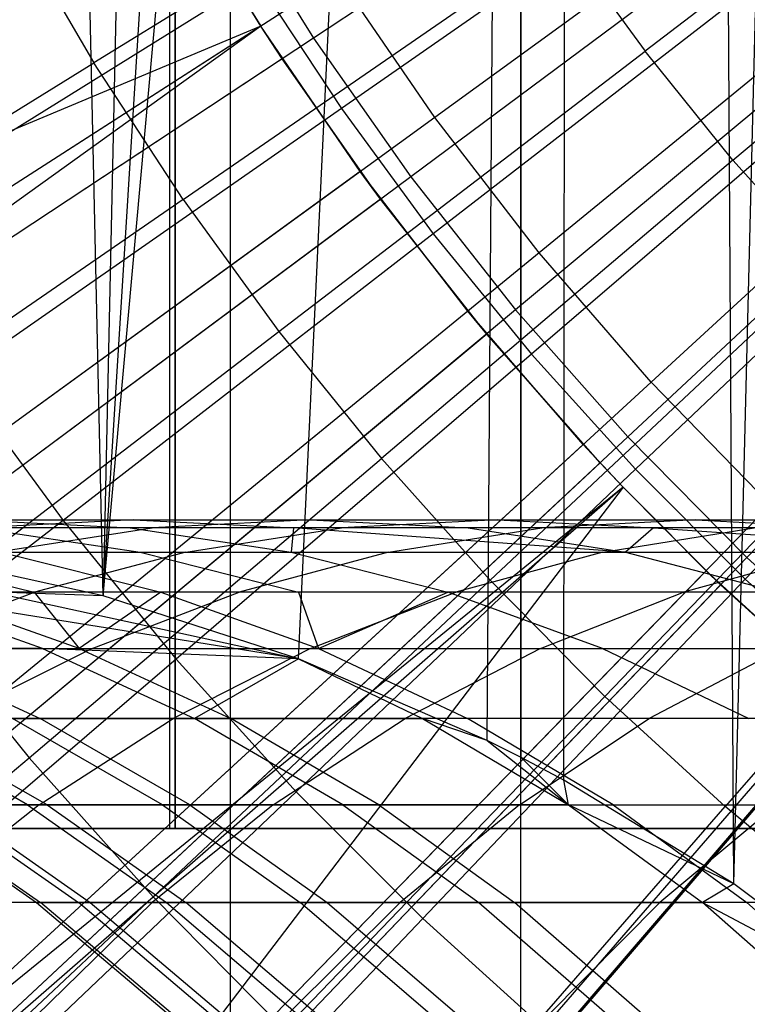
# Model space of a CAD drawing. Extents: x 0.1 to 12.1, y -6 to 6.
# Tile 86 of 256: x 5.141 to 5.377, y -0.857 to -0.538. Entities that reach past the tile are written whole.
import ezdxf

# ---------------------------------------------------------------- set-up
doc = ezdxf.new("R2010")
doc.units = 0
doc.header["$LTSCALE"] = 2.54
doc.layers.get('0').update_dxf_attribs({"linetype": 'CONTINUOUS'})

# ---------------------------------------------------------------- blocks, each defined once
blk = doc.blocks.new('DROPS_COLOR_B-11195_STL')
at = {"color": 0}
for p, q in [((5.20974, -0.9, 40.02596), (5.20974, 0.9, 40.02596)), ((5.20974, -0.9, 40.02596), (5.20974, 0.9, 40.02596)), ((5.20974, -0.9, 47.84314), (5.20974, 0.9, 47.84314)), ((5.20974, -0.9, 47.84314), (5.20974, 0.9, 47.84314)), ((5.3037, -0.90001, 62.89555), (5.3037, 0.89999, 62.89555)), ((5.3037, -0.90001, 62.89555), (5.3037, 0.89999, 62.89555)), ((5.37269, -0.81789, 50.9829), (5.41397, 0.84839, 50.97828)), ((5.37269, -0.81789, 50.9829), (5.41397, 0.84839, 50.97828)), ((5.37269, -0.81789, 50.9829), (5.36277, 0.81126, 50.98405)), ((5.37269, -0.81789, 50.9829), (5.36277, 0.81126, 50.98405)), ((5.31766, -0.78432, 50.98951), (5.31888, 0.78497, 50.98935)), ((5.31766, -0.78432, 50.98951), (5.31888, 0.78497, 50.98935)), ((5.16844, -0.72463, 51.01001), (5.30396, 0.77705, 50.99123)), ((5.16844, -0.72463, 51.01001), (5.30396, 0.77705, 50.99123)), ((5.23169, -0.74501, 51.00085), (5.30396, 0.77705, 50.99123)), ((5.23169, -0.74501, 51.00085), (5.30396, 0.77705, 50.99123)), ((5.29276, -0.77142, 50.99266), (5.30396, 0.77705, 50.99123)), ((5.29276, -0.77142, 50.99266), (5.30396, 0.77705, 50.99123)), ((5.30377, -0.77696, 50.99125), (5.30396, 0.77705, 50.99123)), ((5.30377, -0.77696, 50.99125), (5.30396, 0.77705, 50.99123)), ((5.16844, -0.72463, 51.01001), (5.26083, 0.75672, 50.99687)), ((5.16844, -0.72463, 51.01001), (5.26083, 0.75672, 50.99687)), ((5.20007, 0.73397, 51.00535), (5.16844, -0.72463, 51.01001)), ((5.20007, 0.73397, 51.00535), (5.16844, -0.72463, 51.01001)), ((5.16844, -0.72463, 51.01001), (5.13672, 0.71683, 51.01487)), ((5.16844, -0.72463, 51.01001), (5.13672, 0.71683, 51.01487)), ((5.18991, 0, 20.75002), (5.18991, -0.8, 20.75002)), ((5.18991, 0, 20.75002), (5.18991, -0.8, 20.75002)), ((5.18991, 0, 33.14519), (5.18991, -0.8, 33.14519)), ((5.18991, 0, 33.14519), (5.18991, -0.8, 33.14519)), ((5.19176, -0.8, 17.02357), (5.19176, 0, 17.02357)), ((5.19176, -0.8, 17.02357), (5.19176, 0, 17.02357)), ((5.19176, 0, 36.87165), (5.19176, -0.8, 36.87165)), ((5.19176, 0, 36.87165), (5.19176, -0.8, 36.87165)), ((5.53518, -0.3813, 1.86697), (5.27582, -0.56974, 1.92723)), ((5.53518, -0.3813, 1.86697), (5.27582, -0.56974, 1.92723)), ((5.5578, -0.41064, 1.86697), (5.30962, -0.61358, 1.92723)), ((5.5578, -0.41064, 1.86697), (5.30962, -0.61358, 1.92723)), ((5.58207, -0.43864, 1.86697), (5.34587, -0.65542, 1.92723)), ((5.58207, -0.43864, 1.86697), (5.34587, -0.65542, 1.92723)), ((5.46221, -0.45774, 13.86834), (5.34395, -0.54829, 13.83503)), ((5.46221, -0.45774, 13.86834), (5.34395, -0.54829, 13.83503)), ((5.29253, -0.47365, 13.83503), (5.16548, -0.55206, 13.79774)), ((5.29253, -0.47365, 13.83503), (5.16548, -0.55206, 13.79774)), ((5.36958, -0.48057, 13.76702), (5.24559, -0.56687, 13.73038)), ((5.36958, -0.48057, 13.76702), (5.24559, -0.56687, 13.73038)), ((5.3724, -0.58357, 13.83503), (5.48596, -0.4872, 13.86834)), ((5.3724, -0.58357, 13.83503), (5.48596, -0.4872, 13.86834)), ((5.21949, -0.54016, 13.45288), (5.19002, -0.4913, 13.45288)), ((5.21949, -0.54016, 13.45288), (5.19002, -0.4913, 13.45288)), ((5.21949, -0.54016, 13.61623), (5.19706, -0.50356, 13.61623)), ((5.19706, -0.50356, 13.61623), (5.21949, -0.54016, 13.45288)), ((5.19706, -0.50356, 13.61623), (5.21949, -0.54016, 13.45288)), ((5.13887, -0.50642, 13.79774), (5.16548, -0.55206, 13.79774)), ((5.13887, -0.50642, 13.79774), (5.16548, -0.55206, 13.79774)), ((5.19434, -0.59631, 13.79774), (5.3173, -0.51161, 13.83503)), ((5.19434, -0.59631, 13.79774), (5.3173, -0.51161, 13.83503)), ((5.3173, -0.51161, 13.83503), (5.34395, -0.54829, 13.83503)), ((5.3173, -0.51161, 13.83503), (5.34395, -0.54829, 13.83503)), ((5.39481, -0.51493, 13.76702), (5.27535, -0.60739, 13.73038)), ((5.39481, -0.51493, 13.76702), (5.27535, -0.60739, 13.73038)), ((5.24457, -0.52405, 1.92723), (4.97808, -0.6953, 2.00512)), ((5.24457, -0.52405, 1.92723), (4.97808, -0.6953, 2.00512)), ((5.21793, -0.52489, 13.73038), (5.08929, -0.60507, 13.68953)), ((5.21793, -0.52489, 13.73038), (5.08929, -0.60507, 13.68953)), ((5.21793, -0.52489, 13.73038), (5.24559, -0.56687, 13.73038)), ((5.21793, -0.52489, 13.73038), (5.24559, -0.56687, 13.73038)), ((5.27582, -0.56974, 1.92723), (5.24457, -0.52405, 1.92723)), ((5.27582, -0.56974, 1.92723), (5.24457, -0.52405, 1.92723)), ((5.21949, -0.54016, 13.45288), (4.95335, -0.7112, 13.37336)), ((5.21949, -0.54016, 13.45288), (4.95335, -0.7112, 13.37336)), ((5.21949, -0.54016, 13.61623), (5.21949, -0.54016, 13.45288)), ((5.21949, -0.54016, 13.61623), (5.21949, -0.54016, 13.45288)), ((5.22638, -0.55074, 13.61623), (5.21949, -0.54016, 13.61623)), ((5.22638, -0.55074, 13.61623), (5.21949, -0.54016, 13.45288)), ((5.2517, -0.58727, 13.45288), (5.21949, -0.54016, 13.45288)), ((5.22638, -0.55074, 13.61623), (5.21949, -0.54016, 13.45288)), ((5.2517, -0.58727, 13.45288), (5.21949, -0.54016, 13.45288)), ((5.2254, -0.63905, 13.79774), (5.34395, -0.54829, 13.83503)), ((5.2254, -0.63905, 13.79774), (5.34395, -0.54829, 13.83503)), ((5.42174, -0.54796, 13.76702), (5.30712, -0.64636, 13.73038)), ((5.42174, -0.54796, 13.76702), (5.30712, -0.64636, 13.73038)), ((5.3724, -0.58357, 13.83503), (5.34395, -0.54829, 13.83503)), ((5.3724, -0.58357, 13.83503), (5.34395, -0.54829, 13.83503)), ((5.22638, -0.55074, 13.61623), (5.2517, -0.58727, 13.45288)), ((5.25828, -0.59622, 13.61623), (5.22638, -0.55074, 13.61623)), ((5.22638, -0.55074, 13.61623), (5.2517, -0.58727, 13.45288)), ((5.03812, -0.63066, 13.75643), (5.16548, -0.55206, 13.79774)), ((5.03812, -0.63066, 13.75643), (5.16548, -0.55206, 13.79774)), ((5.19434, -0.59631, 13.79774), (5.16548, -0.55206, 13.79774)), ((5.19434, -0.59631, 13.79774), (5.16548, -0.55206, 13.79774)), ((5.24559, -0.56687, 13.73038), (5.12118, -0.65347, 13.68953)), ((5.24559, -0.56687, 13.73038), (5.12118, -0.65347, 13.68953)), ((5.24559, -0.56687, 13.73038), (5.27535, -0.60739, 13.73038)), ((5.24559, -0.56687, 13.73038), (5.27535, -0.60739, 13.73038)), ((5.27582, -0.56974, 1.92723), (5.01954, -0.75594, 2.00512)), ((5.27582, -0.56974, 1.92723), (5.01954, -0.75594, 2.00512)), ((5.30962, -0.61358, 1.92723), (5.27582, -0.56974, 1.92723)), ((5.30962, -0.61358, 1.92723), (5.27582, -0.56974, 1.92723)), ((5.45031, -0.57959, 13.76702), (5.34082, -0.68366, 13.73038)), ((5.45031, -0.57959, 13.76702), (5.34082, -0.68366, 13.73038)), ((5.3724, -0.58357, 13.83503), (5.25856, -0.68018, 13.79774)), ((5.3724, -0.58357, 13.83503), (5.25856, -0.68018, 13.79774)), ((5.3724, -0.58357, 13.83503), (5.40259, -0.61739, 13.83503)), ((5.3724, -0.58357, 13.83503), (5.40259, -0.61739, 13.83503)), ((5.2517, -0.58727, 13.45288), (4.99575, -0.77322, 13.37336)), ((5.2517, -0.58727, 13.45288), (4.99575, -0.77322, 13.37336)), ((5.25828, -0.59622, 13.61623), (5.2517, -0.58727, 13.45288)), ((5.28654, -0.63245, 13.45288), (5.2517, -0.58727, 13.45288)), ((5.25828, -0.59622, 13.61623), (5.2517, -0.58727, 13.45288)), ((5.28654, -0.63245, 13.45288), (5.2517, -0.58727, 13.45288)), ((5.19434, -0.59631, 13.79774), (5.0711, -0.68121, 13.75643)), ((5.19434, -0.59631, 13.79774), (5.0711, -0.68121, 13.75643)), ((5.19434, -0.59631, 13.79774), (5.2254, -0.63905, 13.79774)), ((5.19434, -0.59631, 13.79774), (5.2254, -0.63905, 13.79774)), ((5.25828, -0.59622, 13.61623), (5.28654, -0.63245, 13.45288)), ((5.29265, -0.63985, 13.61623), (5.25828, -0.59622, 13.61623)), ((5.25828, -0.59622, 13.61623), (5.28654, -0.63245, 13.45288)), ((5.27535, -0.60739, 13.73038), (5.15548, -0.70018, 13.68953)), ((5.27535, -0.60739, 13.73038), (5.15548, -0.70018, 13.68953)), ((5.27535, -0.60739, 13.73038), (5.30712, -0.64636, 13.73038)), ((5.27535, -0.60739, 13.73038), (5.30712, -0.64636, 13.73038)), ((5.48045, -0.60972, 13.76702), (5.37637, -0.71921, 13.73038)), ((5.48045, -0.60972, 13.76702), (5.37637, -0.71921, 13.73038)), ((5.30962, -0.61358, 1.92723), (5.0644, -0.8141, 2.00512)), ((5.30962, -0.61358, 1.92723), (5.0644, -0.8141, 2.00512)), ((5.34587, -0.65542, 1.92723), (5.30962, -0.61358, 1.92723)), ((5.34587, -0.65542, 1.92723), (5.30962, -0.61358, 1.92723)), ((5.29375, -0.71959, 13.79774), (5.40259, -0.61739, 13.83503)), ((5.29375, -0.71959, 13.79774), (5.40259, -0.61739, 13.83503)), ((5.28654, -0.63245, 13.45288), (5.04163, -0.83272, 13.37336)), ((5.28654, -0.63245, 13.45288), (5.04163, -0.83272, 13.37336)), ((5.29265, -0.63985, 13.61623), (5.28654, -0.63245, 13.45288)), ((5.32391, -0.67558, 13.45288), (5.28654, -0.63245, 13.45288)), ((5.29265, -0.63985, 13.61623), (5.28654, -0.63245, 13.45288)), ((5.32391, -0.67558, 13.45288), (5.28654, -0.63245, 13.45288)), ((5.10657, -0.73003, 13.75643), (5.2254, -0.63905, 13.79774)), ((5.10657, -0.73003, 13.75643), (5.2254, -0.63905, 13.79774)), ((5.2254, -0.63905, 13.79774), (5.25856, -0.68018, 13.79774)), ((5.2254, -0.63905, 13.79774), (5.25856, -0.68018, 13.79774)), ((5.29265, -0.63985, 13.61623), (5.32391, -0.67558, 13.45288)), ((5.3294, -0.68151, 13.61623), (5.29265, -0.63985, 13.61623)), ((5.29265, -0.63985, 13.61623), (5.32391, -0.67558, 13.45288)), ((5.30712, -0.64636, 13.73038), (5.19211, -0.7451, 13.68953)), ((5.30712, -0.64636, 13.73038), (5.19211, -0.7451, 13.68953)), ((5.30712, -0.64636, 13.73038), (5.34082, -0.68366, 13.73038)), ((5.30712, -0.64636, 13.73038), (5.34082, -0.68366, 13.73038)), ((5.33087, -0.75719, 13.79774), (5.43444, -0.64964, 13.83503)), ((5.33087, -0.75719, 13.79774), (5.43444, -0.64964, 13.83503)), ((5.12118, -0.65347, 13.68953), (5.15548, -0.70018, 13.68953)), ((5.12118, -0.65347, 13.68953), (5.15548, -0.70018, 13.68953)), ((5.34587, -0.65542, 1.92723), (5.1125, -0.86961, 2.00512)), ((5.34587, -0.65542, 1.92723), (5.1125, -0.86961, 2.00512)), ((5.38445, -0.69512, 1.92723), (5.34587, -0.65542, 1.92723)), ((5.38445, -0.69512, 1.92723), (5.34587, -0.65542, 1.92723)), ((5.32391, -0.67558, 13.45288), (5.09083, -0.8895, 13.37336)), ((5.32391, -0.67558, 13.45288), (5.09083, -0.8895, 13.37336)), ((5.3294, -0.68151, 13.61623), (5.32391, -0.67558, 13.45288)), ((5.3369, -0.68947, 13.45288), (5.32391, -0.67558, 13.45288)), ((5.3294, -0.68151, 13.61623), (5.32391, -0.67558, 13.45288)), ((5.3369, -0.68947, 13.45288), (5.32391, -0.67558, 13.45288)), ((5.14446, -0.77702, 13.75643), (5.25856, -0.68018, 13.79774)), ((5.14446, -0.77702, 13.75643), (5.25856, -0.68018, 13.79774)), ((5.29375, -0.71959, 13.79774), (5.25856, -0.68018, 13.79774)), ((5.29375, -0.71959, 13.79774), (5.25856, -0.68018, 13.79774)), ((5.3294, -0.68151, 13.61623), (5.3369, -0.68947, 13.45288)), ((5.3369, -0.68947, 13.61623), (5.3294, -0.68151, 13.61623)), ((5.3294, -0.68151, 13.61623), (5.3369, -0.68947, 13.45288)), ((5.46787, -0.68025, 13.83503), (5.36984, -0.79287, 13.79774)), ((5.46787, -0.68025, 13.83503), (5.36984, -0.79287, 13.79774)), ((5.34082, -0.68366, 13.73038), (5.23096, -0.7881, 13.68953)), ((5.34082, -0.68366, 13.73038), (5.23096, -0.7881, 13.68953)), ((5.34082, -0.68366, 13.73038), (5.37637, -0.71921, 13.73038)), ((5.34082, -0.68366, 13.73038), (5.37637, -0.71921, 13.73038)), ((5.3369, -0.68947, 13.45288), (5.09083, -0.8895, 13.37336)), ((5.3369, -0.68947, 13.45288), (5.09083, -0.8895, 13.37336)), ((5.3369, -0.68947, 13.45288), (5.14319, -0.94337, 13.37336)), ((5.3369, -0.68947, 13.45288), (5.14319, -0.94337, 13.37336)), ((5.3369, -0.68947, 13.61623), (5.3369, -0.68947, 13.45288)), ((5.3369, -0.68947, 13.61623), (5.36368, -0.7165, 13.45288)), ((5.3684, -0.72106, 13.61623), (5.3369, -0.68947, 13.61623)), ((5.36368, -0.7165, 13.45288), (5.3369, -0.68947, 13.45288)), ((5.3369, -0.68947, 13.61623), (5.3369, -0.68947, 13.45288)), ((5.3369, -0.68947, 13.61623), (5.36368, -0.7165, 13.45288)), ((5.36368, -0.7165, 13.45288), (5.3369, -0.68947, 13.45288)), ((5.38445, -0.69512, 1.92723), (5.16369, -0.92228, 2.00512)), ((5.38445, -0.69512, 1.92723), (5.16369, -0.92228, 2.00512)), ((5.15548, -0.70018, 13.68953), (5.03519, -0.79329, 13.64441)), ((5.15548, -0.70018, 13.68953), (5.03519, -0.79329, 13.64441)), ((5.12485, -0.70001, 54.36878), (5.17832, -0.70001, 54.50422)), ((5.12485, -0.70001, 54.36878), (5.17832, -0.70001, 54.50422)), ((5.12485, -0.70001, 54.36878), (5.1772, -0.70263, 54.34893)), ((5.12485, -0.70001, 54.36878), (5.1772, -0.70263, 54.34893)), ((5.17832, -0.70001, 54.50422), (5.12654, -0.70263, 54.5255)), ((5.17832, -0.70001, 54.50422), (5.12654, -0.70263, 54.5255)), ((5.15548, -0.70018, 13.68953), (5.19211, -0.7451, 13.68953)), ((5.15548, -0.70018, 13.68953), (5.19211, -0.7451, 13.68953)), ((5.17832, -0.70001, 54.50422), (5.23548, -0.70001, 54.63813)), ((5.17832, -0.70001, 54.50422), (5.23548, -0.70001, 54.63813)), ((5.17832, -0.70001, 54.50422), (5.23011, -0.70263, 54.48293)), ((5.17832, -0.70001, 54.50422), (5.23011, -0.70263, 54.48293)), ((5.23548, -0.70001, 54.63813), (5.1843, -0.70263, 54.66083)), ((5.23548, -0.70001, 54.63813), (5.1843, -0.70263, 54.66083)), ((5.23548, -0.70001, 54.63813), (5.29614, -0.70001, 54.77011)), ((5.23548, -0.70001, 54.63813), (5.29614, -0.70001, 54.77011)), ((5.23548, -0.70001, 54.63813), (5.28666, -0.70263, 54.61544)), ((5.23548, -0.70001, 54.63813), (5.28666, -0.70263, 54.61544)), ((5.29614, -0.70001, 54.77011), (5.2456, -0.70263, 54.79421)), ((5.29614, -0.70001, 54.77011), (5.2456, -0.70263, 54.79421)), ((5.29614, -0.70001, 54.77011), (5.3604, -0.70001, 54.90038)), ((5.29614, -0.70001, 54.77011), (5.3604, -0.70001, 54.90038)), ((5.29614, -0.70001, 54.77011), (5.34668, -0.70263, 54.74602)), ((5.29614, -0.70001, 54.77011), (5.34668, -0.70263, 54.74602)), ((5.3604, -0.70001, 54.90038), (5.31054, -0.70263, 54.92584)), ((5.3604, -0.70001, 54.90038), (5.31054, -0.70263, 54.92584)), ((5.3604, -0.70001, 54.90038), (5.42836, -0.70001, 55.02908)), ((5.3604, -0.70001, 54.90038), (5.42836, -0.70001, 55.02908)), ((5.3604, -0.70001, 54.90038), (5.41026, -0.70263, 54.87491)), ((5.3604, -0.70001, 54.90038), (5.41026, -0.70263, 54.87491)), ((5.1843, -0.70263, 54.66083), (5.12654, -0.70263, 54.5255)), ((5.1843, -0.70263, 54.66083), (5.12654, -0.70263, 54.5255)), ((5.1772, -0.70263, 54.34893), (5.12786, -0.70263, 54.21319)), ((5.12786, -0.70263, 54.21319), (5.1805, -0.7105, 54.19487)), ((5.12786, -0.70263, 54.21319), (5.1805, -0.7105, 54.19487)), ((5.1772, -0.70263, 54.34893), (5.12786, -0.70263, 54.21319)), ((5.13335, -0.7105, 54.68344), (5.1843, -0.70263, 54.66083)), ((5.13335, -0.7105, 54.68344), (5.1843, -0.70263, 54.66083)), ((5.1772, -0.70263, 54.34893), (5.22932, -0.7105, 54.32916)), ((5.23011, -0.70263, 54.48293), (5.1772, -0.70263, 54.34893)), ((5.1772, -0.70263, 54.34893), (5.22932, -0.7105, 54.32916)), ((5.23011, -0.70263, 54.48293), (5.1772, -0.70263, 54.34893)), ((5.2456, -0.70263, 54.79421), (5.1843, -0.70263, 54.66083)), ((5.2456, -0.70263, 54.79421), (5.1843, -0.70263, 54.66083)), ((5.19529, -0.7105, 54.81819), (5.2456, -0.70263, 54.79421)), ((5.19529, -0.7105, 54.81819), (5.2456, -0.70263, 54.79421)), ((5.23011, -0.70263, 54.48293), (5.22932, -0.7105, 54.32916)), ((5.23011, -0.70263, 54.48293), (5.22932, -0.7105, 54.32916)), ((5.33762, -0.7105, 54.59284), (5.23011, -0.70263, 54.48293)), ((5.28666, -0.70263, 54.61544), (5.23011, -0.70263, 54.48293)), ((5.33762, -0.7105, 54.59284), (5.23011, -0.70263, 54.48293)), ((5.28666, -0.70263, 54.61544), (5.23011, -0.70263, 54.48293)), ((5.31054, -0.70263, 54.92584), (5.2456, -0.70263, 54.79421)), ((5.31054, -0.70263, 54.92584), (5.2456, -0.70263, 54.79421)), ((5.2609, -0.7105, 54.9512), (5.31054, -0.70263, 54.92584)), ((5.2609, -0.7105, 54.9512), (5.31054, -0.70263, 54.92584)), ((5.34668, -0.70263, 54.74602), (5.28666, -0.70263, 54.61544)), ((5.28666, -0.70263, 54.61544), (5.33762, -0.7105, 54.59284)), ((5.28666, -0.70263, 54.61544), (5.33762, -0.7105, 54.59284)), ((5.34668, -0.70263, 54.74602), (5.28666, -0.70263, 54.61544)), ((5.37922, -0.70263, 55.05591), (5.31054, -0.70263, 54.92584)), ((5.37922, -0.70263, 55.05591), (5.31054, -0.70263, 54.92584)), ((5.33029, -0.7105, 55.08262), (5.37922, -0.70263, 55.05591)), ((5.33029, -0.7105, 55.08262), (5.37922, -0.70263, 55.05591)), ((5.34668, -0.70263, 54.74602), (5.33762, -0.7105, 54.59284)), ((5.34668, -0.70263, 54.74602), (5.33762, -0.7105, 54.59284)), ((5.41026, -0.70263, 54.87491), (5.34668, -0.70263, 54.74602)), ((5.34668, -0.70263, 54.74602), (5.45991, -0.7105, 54.84955)), ((5.34668, -0.70263, 54.74602), (5.45991, -0.7105, 54.84955)), ((5.41026, -0.70263, 54.87491), (5.34668, -0.70263, 54.74602)), ((5.09397, -0.7105, 53.92239), (5.14614, -0.72343, 53.9074)), ((5.09397, -0.7105, 53.92239), (5.14614, -0.72343, 53.9074)), ((5.16844, -0.72463, 51.01001), (5.10323, -0.71028, 51.02018)), ((5.16844, -0.72463, 51.01001), (5.10323, -0.71028, 51.02018)), ((5.13335, -0.7105, 54.68344), (5.19529, -0.7105, 54.81819)), ((5.13335, -0.7105, 54.68344), (5.19529, -0.7105, 54.81819)), ((5.13539, -0.7105, 54.05929), (5.1805, -0.7105, 54.19487)), ((5.13539, -0.7105, 54.05929), (5.1805, -0.7105, 54.19487)), ((5.13539, -0.7105, 54.05929), (5.18713, -0.72343, 54.04286)), ((5.13539, -0.7105, 54.05929), (5.18713, -0.72343, 54.04286)), ((5.19529, -0.7105, 54.81819), (5.14628, -0.72343, 54.84155)), ((5.19529, -0.7105, 54.81819), (5.14628, -0.72343, 54.84155)), ((5.1805, -0.7105, 54.19487), (5.22932, -0.7105, 54.32916)), ((5.1805, -0.7105, 54.19487), (5.22932, -0.7105, 54.32916)), ((5.1805, -0.7105, 54.19487), (5.23177, -0.72343, 54.17703)), ((5.1805, -0.7105, 54.19487), (5.23177, -0.72343, 54.17703)), ((5.19529, -0.7105, 54.81819), (5.2609, -0.7105, 54.9512)), ((5.19529, -0.7105, 54.81819), (5.2609, -0.7105, 54.9512)), ((5.2609, -0.7105, 54.9512), (5.21255, -0.72343, 54.97589)), ((5.2609, -0.7105, 54.9512), (5.21255, -0.72343, 54.97589)), ((5.22932, -0.7105, 54.32916), (5.33762, -0.7105, 54.59284)), ((5.22932, -0.7105, 54.32916), (5.33762, -0.7105, 54.59284)), ((5.22932, -0.7105, 54.32916), (5.28007, -0.72343, 54.30991)), ((5.22932, -0.7105, 54.32916), (5.28007, -0.72343, 54.30991)), ((5.2609, -0.7105, 54.9512), (5.33029, -0.7105, 55.08262)), ((5.2609, -0.7105, 54.9512), (5.33029, -0.7105, 55.08262)), ((5.33029, -0.7105, 55.08262), (5.28265, -0.72343, 55.10863)), ((5.33029, -0.7105, 55.08262), (5.28265, -0.72343, 55.10863)), ((5.33029, -0.7105, 55.08262), (5.4033, -0.7105, 55.21206)), ((5.33029, -0.7105, 55.08262), (5.4033, -0.7105, 55.21206)), ((5.33762, -0.7105, 54.59284), (5.45991, -0.7105, 54.84955)), ((5.33762, -0.7105, 54.59284), (5.45991, -0.7105, 54.84955)), ((5.33762, -0.7105, 54.59284), (5.38724, -0.72343, 54.57083)), ((5.33762, -0.7105, 54.59284), (5.38724, -0.72343, 54.57083)), ((5.4033, -0.7105, 55.21206), (5.35638, -0.72343, 55.23937)), ((5.4033, -0.7105, 55.21206), (5.35638, -0.72343, 55.23937)), ((5.36368, -0.7165, 13.45288), (5.14319, -0.94337, 13.37336)), ((5.36368, -0.7165, 13.45288), (5.14319, -0.94337, 13.37336)), ((5.3684, -0.72106, 13.61623), (5.36368, -0.7165, 13.45288)), ((5.40572, -0.75508, 13.45288), (5.36368, -0.7165, 13.45288)), ((5.3684, -0.72106, 13.61623), (5.36368, -0.7165, 13.45288)), ((5.40572, -0.75508, 13.45288), (5.36368, -0.7165, 13.45288)), ((5.29375, -0.71959, 13.79774), (5.18465, -0.82204, 13.75643)), ((5.29375, -0.71959, 13.79774), (5.18465, -0.82204, 13.75643)), ((5.37637, -0.71921, 13.73038), (5.27194, -0.82908, 13.68953)), ((5.37637, -0.71921, 13.73038), (5.27194, -0.82908, 13.68953)), ((5.29375, -0.71959, 13.79774), (5.33087, -0.75719, 13.79774)), ((5.29375, -0.71959, 13.79774), (5.33087, -0.75719, 13.79774)), ((5.37637, -0.71921, 13.73038), (5.41368, -0.75292, 13.73038)), ((5.37637, -0.71921, 13.73038), (5.41368, -0.75292, 13.73038)), ((5.14628, -0.72343, 54.84155), (5.08372, -0.72343, 54.70544)), ((5.14628, -0.72343, 54.84155), (5.08372, -0.72343, 54.70544)), ((5.23169, -0.74501, 51.00085), (5.09684, -0.72343, 51.25556)), ((5.14882, -0.74162, 51.26843), (5.09684, -0.72343, 51.25556)), ((5.23169, -0.74501, 51.00085), (5.09684, -0.72343, 51.25556)), ((5.14882, -0.74162, 51.26843), (5.09684, -0.72343, 51.25556)), ((5.09795, -0.74162, 54.86459), (5.14628, -0.72343, 54.84155)), ((5.09795, -0.74162, 54.86459), (5.14628, -0.72343, 54.84155)), ((5.16074, -0.74162, 53.7575), (5.1089, -0.72343, 53.77087)), ((5.14614, -0.72343, 53.9074), (5.1089, -0.72343, 53.77087)), ((5.16074, -0.74162, 53.7575), (5.1089, -0.72343, 53.77087)), ((5.14614, -0.72343, 53.9074), (5.1089, -0.72343, 53.77087)), ((5.13267, -0.72343, 51.11895), (5.23169, -0.74501, 51.00085)), ((5.16844, -0.72463, 51.01001), (5.13267, -0.72343, 51.11895)), ((5.16844, -0.72463, 51.01001), (5.13267, -0.72343, 51.11895)), ((5.13267, -0.72343, 51.11895), (5.23169, -0.74501, 51.00085)), ((5.18713, -0.72343, 54.04286), (5.14614, -0.72343, 53.9074)), ((5.14614, -0.72343, 53.9074), (5.16074, -0.74162, 53.7575)), ((5.14614, -0.72343, 53.9074), (5.16074, -0.74162, 53.7575)), ((5.18713, -0.72343, 54.04286), (5.14614, -0.72343, 53.9074)), ((5.21255, -0.72343, 54.97589), (5.14628, -0.72343, 54.84155)), ((5.21255, -0.72343, 54.97589), (5.14628, -0.72343, 54.84155)), ((5.18713, -0.72343, 54.04286), (5.16074, -0.74162, 53.7575)), ((5.18713, -0.72343, 54.04286), (5.16074, -0.74162, 53.7575)), ((5.16487, -0.74162, 55.00025), (5.21255, -0.72343, 54.97589)), ((5.16487, -0.74162, 55.00025), (5.21255, -0.72343, 54.97589)), ((5.23177, -0.72343, 54.17703), (5.18713, -0.72343, 54.04286)), ((5.18713, -0.72343, 54.04286), (5.23816, -0.74162, 54.02667)), ((5.18713, -0.72343, 54.04286), (5.23816, -0.74162, 54.02667)), ((5.23177, -0.72343, 54.17703), (5.18713, -0.72343, 54.04286)), ((5.28265, -0.72343, 55.10863), (5.21255, -0.72343, 54.97589)), ((5.28265, -0.72343, 55.10863), (5.21255, -0.72343, 54.97589)), ((5.28007, -0.72343, 54.30991), (5.23177, -0.72343, 54.17703)), ((5.23177, -0.72343, 54.17703), (5.23816, -0.74162, 54.02667)), ((5.23177, -0.72343, 54.17703), (5.23816, -0.74162, 54.02667)), ((5.28007, -0.72343, 54.30991), (5.23177, -0.72343, 54.17703)), ((5.23565, -0.74162, 55.13428), (5.28265, -0.72343, 55.10863)), ((5.23565, -0.74162, 55.13428), (5.28265, -0.72343, 55.10863)), ((5.23816, -0.74162, 54.02667), (5.28007, -0.72343, 54.30991)), ((5.23816, -0.74162, 54.02667), (5.28007, -0.72343, 54.30991)), ((5.33013, -0.74162, 54.29093), (5.28007, -0.72343, 54.30991)), ((5.38724, -0.72343, 54.57083), (5.28007, -0.72343, 54.30991)), ((5.33013, -0.74162, 54.29093), (5.28007, -0.72343, 54.30991)), ((5.38724, -0.72343, 54.57083), (5.28007, -0.72343, 54.30991)), ((5.35638, -0.72343, 55.23937), (5.28265, -0.72343, 55.10863)), ((5.35638, -0.72343, 55.23937), (5.28265, -0.72343, 55.10863)), ((5.31011, -0.74162, 55.26631), (5.35638, -0.72343, 55.23937)), ((5.31011, -0.74162, 55.26631), (5.35638, -0.72343, 55.23937)), ((5.43391, -0.72343, 55.36837), (5.35638, -0.72343, 55.23937)), ((5.43391, -0.72343, 55.36837), (5.35638, -0.72343, 55.23937)), ((5.3684, -0.72106, 13.61623), (5.40572, -0.75508, 13.45288)), ((5.40954, -0.75838, 13.61623), (5.3684, -0.72106, 13.61623)), ((5.3684, -0.72106, 13.61623), (5.40572, -0.75508, 13.45288)), ((5.23169, -0.74501, 51.00085), (5.16844, -0.72463, 51.01001)), ((5.23169, -0.74501, 51.00085), (5.16844, -0.72463, 51.01001)), ((5.10657, -0.73003, 13.75643), (5.14446, -0.77702, 13.75643)), ((5.10657, -0.73003, 13.75643), (5.14446, -0.77702, 13.75643)), ((5.42524, -0.73255, 1.92723), (5.2178, -0.97195, 2.00512)), ((5.42524, -0.73255, 1.92723), (5.2178, -0.97195, 2.00512)), ((5.14882, -0.74162, 51.26843), (5.08927, -0.74162, 51.54067)), ((5.14882, -0.74162, 51.26843), (5.08927, -0.74162, 51.54067)), ((5.09795, -0.74162, 54.86459), (5.16487, -0.74162, 55.00025)), ((5.09795, -0.74162, 54.86459), (5.16487, -0.74162, 55.00025)), ((5.09833, -0.74162, 53.48478), (5.16074, -0.74162, 53.7575)), ((5.09833, -0.74162, 53.48478), (5.16074, -0.74162, 53.7575)), ((5.09833, -0.74162, 53.48478), (5.14805, -0.76432, 53.47485)), ((5.09833, -0.74162, 53.48478), (5.14805, -0.76432, 53.47485)), ((5.16487, -0.74162, 55.00025), (5.11972, -0.76432, 55.02332)), ((5.16487, -0.74162, 55.00025), (5.11972, -0.76432, 55.02332)), ((5.23169, -0.74501, 51.00085), (5.14882, -0.74162, 51.26843)), ((5.14882, -0.74162, 51.26843), (5.19804, -0.76432, 51.28062)), ((5.14882, -0.74162, 51.26843), (5.19804, -0.76432, 51.28062)), ((5.23169, -0.74501, 51.00085), (5.14882, -0.74162, 51.26843)), ((5.16074, -0.74162, 53.7575), (5.23816, -0.74162, 54.02667)), ((5.16074, -0.74162, 53.7575), (5.23816, -0.74162, 54.02667)), ((5.16074, -0.74162, 53.7575), (5.20984, -0.76432, 53.74485)), ((5.16074, -0.74162, 53.7575), (5.20984, -0.76432, 53.74485)), ((5.16487, -0.74162, 55.00025), (5.23565, -0.74162, 55.13428)), ((5.16487, -0.74162, 55.00025), (5.23565, -0.74162, 55.13428)), ((5.23565, -0.74162, 55.13428), (5.19115, -0.76432, 55.15858)), ((5.23565, -0.74162, 55.13428), (5.19115, -0.76432, 55.15858)), ((5.23565, -0.74162, 55.13428), (5.31011, -0.74162, 55.26631)), ((5.23565, -0.74162, 55.13428), (5.31011, -0.74162, 55.26631)), ((5.23816, -0.74162, 54.02667), (5.33013, -0.74162, 54.29093)), ((5.23816, -0.74162, 54.02667), (5.33013, -0.74162, 54.29093)), ((5.23816, -0.74162, 54.02667), (5.28648, -0.76432, 54.01132)), ((5.23816, -0.74162, 54.02667), (5.28648, -0.76432, 54.01132)), ((5.31011, -0.74162, 55.26631), (5.26629, -0.76432, 55.29182)), ((5.31011, -0.74162, 55.26631), (5.26629, -0.76432, 55.29182)), ((5.31011, -0.74162, 55.26631), (5.3884, -0.74162, 55.39656)), ((5.31011, -0.74162, 55.26631), (5.3884, -0.74162, 55.39656)), ((5.33013, -0.74162, 54.29093), (5.43619, -0.74162, 54.54913)), ((5.33013, -0.74162, 54.29093), (5.43619, -0.74162, 54.54913)), ((5.33013, -0.74162, 54.29093), (5.37754, -0.76432, 54.27295)), ((5.33013, -0.74162, 54.29093), (5.37754, -0.76432, 54.27295)), ((5.3884, -0.74162, 55.39656), (5.34529, -0.76432, 55.42327)), ((5.3884, -0.74162, 55.39656), (5.34529, -0.76432, 55.42327)), ((5.19211, -0.7451, 13.68953), (5.07668, -0.84418, 13.64441)), ((5.19211, -0.7451, 13.68953), (5.07668, -0.84418, 13.64441)), ((5.19211, -0.7451, 13.68953), (5.23096, -0.7881, 13.68953)), ((5.19211, -0.7451, 13.68953), (5.23096, -0.7881, 13.68953)), ((5.23169, -0.74501, 51.00085), (5.19804, -0.76432, 51.28062)), ((5.23169, -0.74501, 51.00085), (5.19804, -0.76432, 51.28062)), ((5.29276, -0.77142, 50.99266), (5.23169, -0.74501, 51.00085)), ((5.23169, -0.74501, 51.00085), (5.2719, -0.76432, 51.01396)), ((5.23169, -0.74501, 51.00085), (5.2719, -0.76432, 51.01396)), ((5.29276, -0.77142, 50.99266), (5.23169, -0.74501, 51.00085)), ((5.40572, -0.75508, 13.45288), (5.19854, -0.99417, 13.37336)), ((5.40572, -0.75508, 13.45288), (5.19854, -0.99417, 13.37336)), ((5.41368, -0.75292, 13.73038), (5.31494, -0.86793, 13.68953)), ((5.41368, -0.75292, 13.73038), (5.31494, -0.86793, 13.68953)), ((5.22706, -0.86498, 13.75643), (5.33087, -0.75719, 13.79774)), ((5.22706, -0.86498, 13.75643), (5.33087, -0.75719, 13.79774)), ((5.33087, -0.75719, 13.79774), (5.36984, -0.79287, 13.79774)), ((5.33087, -0.75719, 13.79774), (5.36984, -0.79287, 13.79774)), ((5.14398, -0.79228, 51.82946), (5.09497, -0.76432, 51.82291)), ((5.14398, -0.79228, 51.82946), (5.09497, -0.76432, 51.82291)), ((5.15034, -0.79228, 53.19554), (5.10139, -0.76432, 53.20255)), ((5.14805, -0.76432, 53.47485), (5.10139, -0.76432, 53.20255)), ((5.15034, -0.79228, 53.19554), (5.10139, -0.76432, 53.20255)), ((5.14805, -0.76432, 53.47485), (5.10139, -0.76432, 53.20255)), ((5.19115, -0.76432, 55.15858), (5.11972, -0.76432, 55.02332)), ((5.19115, -0.76432, 55.15858), (5.11972, -0.76432, 55.02332)), ((5.18766, -0.79228, 51.55938), (5.13909, -0.76432, 51.55014)), ((5.13909, -0.76432, 51.55014), (5.19804, -0.76432, 51.28062)), ((5.18766, -0.79228, 51.55938), (5.13909, -0.76432, 51.55014)), ((5.13909, -0.76432, 51.55014), (5.19804, -0.76432, 51.28062)), ((5.14774, -0.79228, 55.18227), (5.19115, -0.76432, 55.15858)), ((5.14774, -0.79228, 55.18227), (5.19115, -0.76432, 55.15858)), ((5.19654, -0.79228, 53.46516), (5.14805, -0.76432, 53.47485)), ((5.20984, -0.76432, 53.74485), (5.14805, -0.76432, 53.47485)), ((5.19654, -0.79228, 53.46516), (5.14805, -0.76432, 53.47485)), ((5.20984, -0.76432, 53.74485), (5.14805, -0.76432, 53.47485)), ((5.26629, -0.76432, 55.29182), (5.19115, -0.76432, 55.15858)), ((5.26629, -0.76432, 55.29182), (5.19115, -0.76432, 55.15858)), ((5.24603, -0.79228, 51.2925), (5.19804, -0.76432, 51.28062)), ((5.19804, -0.76432, 51.28062), (5.2719, -0.76432, 51.01396)), ((5.24603, -0.79228, 51.2925), (5.19804, -0.76432, 51.28062)), ((5.19804, -0.76432, 51.28062), (5.2719, -0.76432, 51.01396)), ((5.25773, -0.79228, 53.73251), (5.20984, -0.76432, 53.74485)), ((5.28648, -0.76432, 54.01132), (5.20984, -0.76432, 53.74485)), ((5.25773, -0.79228, 53.73251), (5.20984, -0.76432, 53.74485)), ((5.28648, -0.76432, 54.01132), (5.20984, -0.76432, 53.74485)), ((5.22355, -0.79228, 55.31669), (5.26629, -0.76432, 55.29182)), ((5.22355, -0.79228, 55.31669), (5.26629, -0.76432, 55.29182)), ((5.34529, -0.76432, 55.42327), (5.26629, -0.76432, 55.29182)), ((5.34529, -0.76432, 55.42327), (5.26629, -0.76432, 55.29182)), ((5.2719, -0.76432, 51.01396), (5.31917, -0.79228, 51.02846)), ((5.29276, -0.77142, 50.99266), (5.2719, -0.76432, 51.01396)), ((5.29276, -0.77142, 50.99266), (5.2719, -0.76432, 51.01396)), ((5.2719, -0.76432, 51.01396), (5.31917, -0.79228, 51.02846)), ((5.33361, -0.79228, 53.99636), (5.28648, -0.76432, 54.01132)), ((5.37754, -0.76432, 54.27295), (5.28648, -0.76432, 54.01132)), ((5.33361, -0.79228, 53.99636), (5.28648, -0.76432, 54.01132)), ((5.37754, -0.76432, 54.27295), (5.28648, -0.76432, 54.01132)), ((5.30326, -0.79228, 55.44932), (5.34529, -0.76432, 55.42327)), ((5.30326, -0.79228, 55.44932), (5.34529, -0.76432, 55.42327)), ((5.4279, -0.76432, 55.5525), (5.34529, -0.76432, 55.42327)), ((5.4279, -0.76432, 55.5525), (5.34529, -0.76432, 55.42327)), ((5.30377, -0.77696, 50.99125), (5.29276, -0.77142, 50.99266)), ((5.29276, -0.77142, 50.99266), (5.31917, -0.79228, 51.02846)), ((5.29276, -0.77142, 50.99266), (5.31917, -0.79228, 51.02846)), ((5.30377, -0.77696, 50.99125), (5.29276, -0.77142, 50.99266)), ((5.03009, -0.87408, 13.71107), (5.14446, -0.77702, 13.75643)), ((5.03009, -0.87408, 13.71107), (5.14446, -0.77702, 13.75643)), ((5.14446, -0.77702, 13.75643), (5.18465, -0.82204, 13.75643)), ((5.14446, -0.77702, 13.75643), (5.18465, -0.82204, 13.75643)), ((5.31766, -0.78432, 50.98951), (5.30377, -0.77696, 50.99125)), ((5.30377, -0.77696, 50.99125), (5.31917, -0.79228, 51.02846)), ((5.30377, -0.77696, 50.99125), (5.31917, -0.79228, 51.02846)), ((5.31766, -0.78432, 50.98951), (5.30377, -0.77696, 50.99125)), ((5.37269, -0.81789, 50.9829), (5.31766, -0.78432, 50.98951)), ((5.31917, -0.79228, 51.02846), (5.31766, -0.78432, 50.98951)), ((5.37269, -0.81789, 50.9829), (5.31766, -0.78432, 50.98951)), ((5.31917, -0.79228, 51.02846), (5.31766, -0.78432, 50.98951)), ((5.23096, -0.7881, 13.68953), (5.1207, -0.8929, 13.64441)), ((5.23096, -0.7881, 13.68953), (5.1207, -0.8929, 13.64441)), ((5.23096, -0.7881, 13.68953), (5.27194, -0.82908, 13.68953)), ((5.23096, -0.7881, 13.68953), (5.27194, -0.82908, 13.68953)), ((5.07568, -0.79228, 55.04581), (5.14774, -0.79228, 55.18227)), ((5.07568, -0.79228, 55.04581), (5.14774, -0.79228, 55.18227)), ((5.10147, -0.79228, 52.37644), (5.14684, -0.82387, 52.37747)), ((5.10147, -0.79228, 52.37644), (5.14684, -0.82387, 52.37747)), ((5.10279, -0.79228, 52.65071), (5.14815, -0.82387, 52.64924)), ((5.10279, -0.79228, 52.65071), (5.14815, -0.82387, 52.64924)), ((5.14774, -0.79228, 55.18227), (5.10791, -0.82387, 55.20402)), ((5.14774, -0.79228, 55.18227), (5.10791, -0.82387, 55.20402)), ((5.14398, -0.79228, 51.82946), (5.1152, -0.79228, 52.10223)), ((5.1152, -0.79228, 52.10223), (5.16045, -0.82387, 52.10576)), ((5.14398, -0.79228, 51.82946), (5.1152, -0.79228, 52.10223)), ((5.1152, -0.79228, 52.10223), (5.16045, -0.82387, 52.10576)), ((5.11909, -0.79228, 52.9238), (5.15034, -0.79228, 53.19554)), ((5.11909, -0.79228, 52.9238), (5.15034, -0.79228, 53.19554)), ((5.11909, -0.79228, 52.9238), (5.1643, -0.82387, 52.91985)), ((5.11909, -0.79228, 52.9238), (5.1643, -0.82387, 52.91985)), ((5.18766, -0.79228, 51.55938), (5.14398, -0.79228, 51.82946)), ((5.14398, -0.79228, 51.82946), (5.18896, -0.82387, 51.83548)), ((5.18766, -0.79228, 51.55938), (5.14398, -0.79228, 51.82946)), ((5.14398, -0.79228, 51.82946), (5.18896, -0.82387, 51.83548)), ((5.14774, -0.79228, 55.18227), (5.22355, -0.79228, 55.31669)), ((5.14774, -0.79228, 55.18227), (5.22355, -0.79228, 55.31669)), ((5.15034, -0.79228, 53.19554), (5.19654, -0.79228, 53.46516)), ((5.15034, -0.79228, 53.19554), (5.19654, -0.79228, 53.46516)), ((5.15034, -0.79228, 53.19554), (5.19527, -0.82387, 53.18911)), ((5.15034, -0.79228, 53.19554), (5.19527, -0.82387, 53.18911)), ((5.22355, -0.79228, 55.31669), (5.18433, -0.82387, 55.33953)), ((5.22355, -0.79228, 55.31669), (5.18433, -0.82387, 55.33953)), ((5.24603, -0.79228, 51.2925), (5.18766, -0.79228, 51.55938)), ((5.18766, -0.79228, 51.55938), (5.23225, -0.82387, 51.56785)), ((5.24603, -0.79228, 51.2925), (5.18766, -0.79228, 51.55938)), ((5.18766, -0.79228, 51.55938), (5.23225, -0.82387, 51.56785)), ((5.19654, -0.79228, 53.46516), (5.25773, -0.79228, 53.73251)), ((5.19654, -0.79228, 53.46516), (5.25773, -0.79228, 53.73251)), ((5.19654, -0.79228, 53.46516), (5.24105, -0.82387, 53.45627)), ((5.19654, -0.79228, 53.46516), (5.24105, -0.82387, 53.45627)), ((5.22355, -0.79228, 55.31669), (5.30326, -0.79228, 55.44932)), ((5.22355, -0.79228, 55.31669), (5.30326, -0.79228, 55.44932)), ((5.31917, -0.79228, 51.02846), (5.24603, -0.79228, 51.2925)), ((5.24603, -0.79228, 51.2925), (5.29009, -0.82387, 51.30341)), ((5.31917, -0.79228, 51.02846), (5.24603, -0.79228, 51.2925)), ((5.24603, -0.79228, 51.2925), (5.29009, -0.82387, 51.30341)), ((5.25773, -0.79228, 53.73251), (5.33361, -0.79228, 53.99636)), ((5.25773, -0.79228, 53.73251), (5.33361, -0.79228, 53.99636)), ((5.25773, -0.79228, 53.73251), (5.30167, -0.82387, 53.72118)), ((5.25773, -0.79228, 53.73251), (5.30167, -0.82387, 53.72118)), ((5.30326, -0.79228, 55.44932), (5.26468, -0.82387, 55.47322)), ((5.30326, -0.79228, 55.44932), (5.26468, -0.82387, 55.47322)), ((5.27158, -0.90574, 13.75643), (5.36984, -0.79287, 13.79774)), ((5.27158, -0.90574, 13.75643), (5.36984, -0.79287, 13.79774)), ((5.30326, -0.79228, 55.44932), (5.3866, -0.79228, 55.57969)), ((5.30326, -0.79228, 55.44932), (5.3866, -0.79228, 55.57969)), ((5.37269, -0.81789, 50.9829), (5.31917, -0.79228, 51.02846)), ((5.31917, -0.79228, 51.02846), (5.36256, -0.82387, 51.04178)), ((5.31917, -0.79228, 51.02846), (5.36256, -0.82387, 51.04178)), ((5.37269, -0.81789, 50.9829), (5.31917, -0.79228, 51.02846)), ((5.33361, -0.79228, 53.99636), (5.42378, -0.79228, 54.25542)), ((5.33361, -0.79228, 53.99636), (5.42378, -0.79228, 54.25542)), ((5.33361, -0.79228, 53.99636), (5.37687, -0.82387, 53.98263)), ((5.33361, -0.79228, 53.99636), (5.37687, -0.82387, 53.98263)), ((5.3866, -0.79228, 55.57969), (5.34869, -0.82387, 55.60464)), ((5.3866, -0.79228, 55.57969), (5.34869, -0.82387, 55.60464)), ((5.41055, -0.82654, 13.79774), (5.36984, -0.79287, 13.79774)), ((5.41055, -0.82654, 13.79774), (5.36984, -0.79287, 13.79774)), ((5.19176, -0.8, 17.02357), (4.7659, -0.8, 17.11798)), ((4.7659, -0.8, 36.77724), (5.19176, -0.8, 36.87165)), ((5.19176, -0.8, 17.02357), (4.7659, -0.8, 17.11798)), ((4.7659, -0.8, 36.77724), (5.19176, -0.8, 36.87165)), ((5.01327, -0.8, 32.99433), (5.18991, -0.8, 33.14519)), ((5.18991, -0.8, 20.75002), (5.01327, -0.8, 20.90088)), ((5.18991, -0.8, 20.75002), (5.01327, -0.8, 20.90088)), ((5.01327, -0.8, 32.99433), (5.18991, -0.8, 33.14519)), ((5.18991, -0.8, 33.14519), (5.38796, -0.8, 33.26656)), ((5.38796, -0.8, 20.62866), (5.18991, -0.8, 20.75002)), ((5.38796, -0.8, 20.62866), (5.18991, -0.8, 20.75002)), ((5.18991, -0.8, 33.14519), (5.38796, -0.8, 33.26656)), ((5.62422, -0.8, 16.96663), (5.19176, -0.8, 17.02357)), ((5.19176, -0.8, 36.87165), (5.62422, -0.8, 36.92858)), ((5.62422, -0.8, 16.96663), (5.19176, -0.8, 17.02357)), ((5.19176, -0.8, 36.87165), (5.62422, -0.8, 36.92858)), ((5.37269, -0.81789, 50.9829), (5.36256, -0.82387, 51.04178)), ((5.37269, -0.81789, 50.9829), (5.36256, -0.82387, 51.04178)), ((5.42379, -0.85646, 50.97723), (5.37269, -0.81789, 50.9829)), ((5.42379, -0.85646, 50.97723), (5.37269, -0.81789, 50.9829)), ((5.07531, -0.92472, 13.71107), (5.18465, -0.82204, 13.75643)), ((5.07531, -0.92472, 13.71107), (5.18465, -0.82204, 13.75643)), ((5.22706, -0.86498, 13.75643), (5.18465, -0.82204, 13.75643)), ((5.22706, -0.86498, 13.75643), (5.18465, -0.82204, 13.75643)), ((5.18433, -0.82387, 55.33953), (5.10791, -0.82387, 55.20402)), ((5.18433, -0.82387, 55.33953), (5.10791, -0.82387, 55.20402)), ((5.14666, -0.86072, 55.36146), (5.18433, -0.82387, 55.33953)), ((5.14666, -0.86072, 55.36146), (5.18433, -0.82387, 55.33953)), ((5.14815, -0.82387, 52.64924), (5.14684, -0.82387, 52.37747)), ((5.14684, -0.82387, 52.37747), (5.19042, -0.86072, 52.37846)), ((5.14684, -0.82387, 52.37747), (5.19042, -0.86072, 52.37846)), ((5.14684, -0.82387, 52.37747), (5.16045, -0.82387, 52.10576)), ((5.14815, -0.82387, 52.64924), (5.14684, -0.82387, 52.37747)), ((5.14684, -0.82387, 52.37747), (5.16045, -0.82387, 52.10576)), ((5.19172, -0.86072, 52.64783), (5.14815, -0.82387, 52.64924)), ((5.1643, -0.82387, 52.91985), (5.14815, -0.82387, 52.64924)), ((5.19172, -0.86072, 52.64783), (5.14815, -0.82387, 52.64924)), ((5.1643, -0.82387, 52.91985), (5.14815, -0.82387, 52.64924)), ((5.16045, -0.82387, 52.10576), (5.18896, -0.82387, 51.83548)), ((5.20391, -0.86072, 52.10915), (5.16045, -0.82387, 52.10576)), ((5.20391, -0.86072, 52.10915), (5.16045, -0.82387, 52.10576)), ((5.16045, -0.82387, 52.10576), (5.18896, -0.82387, 51.83548)), ((5.19527, -0.82387, 53.18911), (5.1643, -0.82387, 52.91985)), ((5.1643, -0.82387, 52.91985), (5.20773, -0.86072, 52.91605)), ((5.1643, -0.82387, 52.91985), (5.20773, -0.86072, 52.91605)), ((5.19527, -0.82387, 53.18911), (5.1643, -0.82387, 52.91985)), ((5.26468, -0.82387, 55.47322), (5.18433, -0.82387, 55.33953)), ((5.26468, -0.82387, 55.47322), (5.18433, -0.82387, 55.33953)), ((5.18896, -0.82387, 51.83548), (5.23217, -0.86072, 51.84125)), ((5.18896, -0.82387, 51.83548), (5.23217, -0.86072, 51.84125)), ((5.18896, -0.82387, 51.83548), (5.23225, -0.82387, 51.56785)), ((5.18896, -0.82387, 51.83548), (5.23225, -0.82387, 51.56785)), ((5.23842, -0.86072, 53.18293), (5.19527, -0.82387, 53.18911)), ((5.24105, -0.82387, 53.45627), (5.19527, -0.82387, 53.18911)), ((5.23842, -0.86072, 53.18293), (5.19527, -0.82387, 53.18911)), ((5.24105, -0.82387, 53.45627), (5.19527, -0.82387, 53.18911)), ((5.22763, -0.86072, 55.49618), (5.26468, -0.82387, 55.47322)), ((5.22763, -0.86072, 55.49618), (5.26468, -0.82387, 55.47322)), ((5.23225, -0.82387, 51.56785), (5.29009, -0.82387, 51.30341)), ((5.27507, -0.86072, 51.57599), (5.23225, -0.82387, 51.56785)), ((5.27507, -0.86072, 51.57599), (5.23225, -0.82387, 51.56785)), ((5.23225, -0.82387, 51.56785), (5.29009, -0.82387, 51.30341)), ((5.30167, -0.82387, 53.72118), (5.24105, -0.82387, 53.45627)), ((5.24105, -0.82387, 53.45627), (5.2838, -0.86072, 53.44774)), ((5.24105, -0.82387, 53.45627), (5.2838, -0.86072, 53.44774)), ((5.30167, -0.82387, 53.72118), (5.24105, -0.82387, 53.45627)), ((5.34869, -0.82387, 55.60464), (5.26468, -0.82387, 55.47322)), ((5.34869, -0.82387, 55.60464), (5.26468, -0.82387, 55.47322)), ((5.29009, -0.82387, 51.30341), (5.3324, -0.86072, 51.31389)), ((5.29009, -0.82387, 51.30341), (5.3324, -0.86072, 51.31389)), ((5.29009, -0.82387, 51.30341), (5.36256, -0.82387, 51.04178)), ((5.29009, -0.82387, 51.30341), (5.36256, -0.82387, 51.04178)), ((5.34389, -0.86072, 53.7103), (5.30167, -0.82387, 53.72118)), ((5.37687, -0.82387, 53.98263), (5.30167, -0.82387, 53.72118)), ((5.34389, -0.86072, 53.7103), (5.30167, -0.82387, 53.72118)), ((5.37687, -0.82387, 53.98263), (5.30167, -0.82387, 53.72118)), ((5.31228, -0.86072, 55.62861), (5.34869, -0.82387, 55.60464)), ((5.31228, -0.86072, 55.62861), (5.34869, -0.82387, 55.60464)), ((5.43639, -0.82387, 55.73386), (5.34869, -0.82387, 55.60464)), ((5.43639, -0.82387, 55.73386), (5.34869, -0.82387, 55.60464)), ((5.36256, -0.82387, 51.04178), (5.42379, -0.85646, 50.97723)), ((5.40423, -0.86072, 51.05457), (5.36256, -0.82387, 51.04178)), ((5.40423, -0.86072, 51.05457), (5.36256, -0.82387, 51.04178)), ((5.36256, -0.82387, 51.04178), (5.42379, -0.85646, 50.97723)), ((5.41842, -0.86072, 53.96944), (5.37687, -0.82387, 53.98263)), ((5.46621, -0.82387, 54.23932), (5.37687, -0.82387, 53.98263)), ((5.41842, -0.86072, 53.96944), (5.37687, -0.82387, 53.98263)), ((5.46621, -0.82387, 54.23932), (5.37687, -0.82387, 53.98263)), ((5.27194, -0.82908, 13.68953), (5.16713, -0.93934, 13.64441)), ((5.27194, -0.82908, 13.68953), (5.16713, -0.93934, 13.64441)), ((5.27194, -0.82908, 13.68953), (5.31494, -0.86793, 13.68953)), ((5.27194, -0.82908, 13.68953), (5.31494, -0.86793, 13.68953))]:
    blk.add_line(p, q, dxfattribs=at)
blk = doc.blocks.new('GROUP_1')
at = {"color": 0}
for p, q in [((5.44964, 5.63371, 0.03637), (5.17655, 5.45329, 0.08172)), ((5.44964, 5.63371, 0.03637), (5.17655, 5.45329, 0.08172)), ((5.4707, 5.60369, 0.03637), (5.20806, 5.40837, 0.08172)), ((5.4707, 5.60369, 0.03637), (5.20806, 5.40837, 0.08172)), ((5.4934, 5.57488, 0.03637), (5.24202, 5.36527, 0.08172)), ((5.4934, 5.57488, 0.03637), (5.24202, 5.36527, 0.08172)), ((5.51766, 5.54738, 0.03637), (5.27831, 5.32412, 0.08172)), ((5.51766, 5.54738, 0.03637), (5.27831, 5.32412, 0.08172)), ((5.54341, 5.52127, 0.03637), (5.31684, 5.28505, 0.08172)), ((5.54341, 5.52127, 0.03637), (5.31684, 5.28505, 0.08172)), ((5.14759, 5.49989, 0.08172), (5.17655, 5.45329, 0.08172)), ((5.14759, 5.49989, 0.08172), (5.17655, 5.45329, 0.08172)), ((5.15949, 5.45715, 11.91623), (5.13706, 5.49375, 11.91623)), ((5.15949, 5.45715, 11.91623), (4.85707, 5.33036, 11.85225)), ((5.15949, 5.45715, 11.91623), (4.85707, 5.33036, 11.85225)), ((5.15949, 5.45715, 11.91623), (4.8959, 5.26787, 11.85225)), ((5.15949, 5.45715, 11.91623), (4.8959, 5.26787, 11.85225)), ((5.16638, 5.44657, 11.91623), (5.15949, 5.45715, 11.91623)), ((5.17655, 5.45329, 0.08172), (4.90596, 5.27452, 0.14503)), ((5.17655, 5.45329, 0.08172), (4.90596, 5.27452, 0.14503)), ((5.17655, 5.45329, 0.08172), (5.20806, 5.40837, 0.08172)), ((5.17655, 5.45329, 0.08172), (5.20806, 5.40837, 0.08172)), ((5.16638, 5.44657, 11.91623), (4.8959, 5.26787, 11.85225)), ((5.16638, 5.44657, 11.91623), (4.8959, 5.26787, 11.85225)), ((5.19828, 5.40109, 11.91623), (5.16638, 5.44657, 11.91623)), ((5.20806, 5.40837, 0.08172), (4.94782, 5.21484, 0.14503)), ((5.20806, 5.40837, 0.08172), (4.94782, 5.21484, 0.14503)), ((5.20806, 5.40837, 0.08172), (5.24202, 5.36527, 0.08172)), ((5.20806, 5.40837, 0.08172), (5.24202, 5.36527, 0.08172)), ((5.19828, 5.40109, 11.91623), (4.93814, 5.20764, 11.85225)), ((5.19828, 5.40109, 11.91623), (4.93814, 5.20764, 11.85225)), ((5.23265, 5.35746, 11.91623), (5.19828, 5.40109, 11.91623)), ((5.24202, 5.36527, 0.08172), (4.99293, 5.15757, 0.14503)), ((5.24202, 5.36527, 0.08172), (4.99293, 5.15757, 0.14503)), ((5.24202, 5.36527, 0.08172), (5.27831, 5.32412, 0.08172)), ((5.24202, 5.36527, 0.08172), (5.27831, 5.32412, 0.08172)), ((5.23265, 5.35746, 11.91623), (4.98367, 5.14985, 11.85225)), ((5.23265, 5.35746, 11.91623), (4.98367, 5.14985, 11.85225)), ((5.2694, 5.3158, 11.91623), (5.23265, 5.35746, 11.91623)), ((5.27831, 5.32412, 0.08172), (5.04116, 5.1029, 0.14503)), ((5.27831, 5.32412, 0.08172), (5.04116, 5.1029, 0.14503)), ((5.27831, 5.32412, 0.08172), (5.31684, 5.28505, 0.08172)), ((5.27831, 5.32412, 0.08172), (5.31684, 5.28505, 0.08172)), ((5.2694, 5.3158, 11.91623), (5.03234, 5.09467, 11.85225)), ((5.2694, 5.3158, 11.91623), (5.03234, 5.09467, 11.85225)), ((5.2769, 5.30784, 11.91623), (5.2694, 5.3158, 11.91623)), ((5.2769, 5.30784, 11.91623), (5.03234, 5.09467, 11.85225)), ((5.2769, 5.30784, 11.91623), (5.03234, 5.09467, 11.85225)), ((5.3084, 5.27625, 11.91623), (5.2769, 5.30784, 11.91623)), ((5.31684, 5.28505, 0.08172), (5.09235, 5.051, 0.14503)), ((5.31684, 5.28505, 0.08172), (5.09235, 5.051, 0.14503)), ((5.31684, 5.28505, 0.08172), (5.35748, 5.24819, 0.08172)), ((5.31684, 5.28505, 0.08172), (5.35748, 5.24819, 0.08172)), ((5.084, 5.04229, 11.85225), (5.3084, 5.27625, 11.91623)), ((5.084, 5.04229, 11.85225), (5.3084, 5.27625, 11.91623)), ((5.34954, 5.23893, 11.91623), (5.3084, 5.27625, 11.91623)), ((5.35748, 5.24819, 0.08172), (5.14634, 5.00202, 0.14503)), ((5.35748, 5.24819, 0.08172), (5.14634, 5.00202, 0.14503)), ((5.13849, 4.99286, 11.85225), (5.34954, 5.23893, 11.91623)), ((5.13849, 4.99286, 11.85225), (5.34954, 5.23893, 11.91623))]:
    blk.add_line(p, q, dxfattribs=at)
blk.add_blockref('DROPS_COLOR_B-11195_STL', (-0.06, 5.99731, -1.7), dxfattribs=at)

msp = doc.modelspace()

# ---------------------------------------------------------------- block references
at = {"color": 0}
msp.add_blockref('GROUP_1', (0.06, -5.99731, 1.7), dxfattribs=at)

doc.saveas('drawing.dxf')
